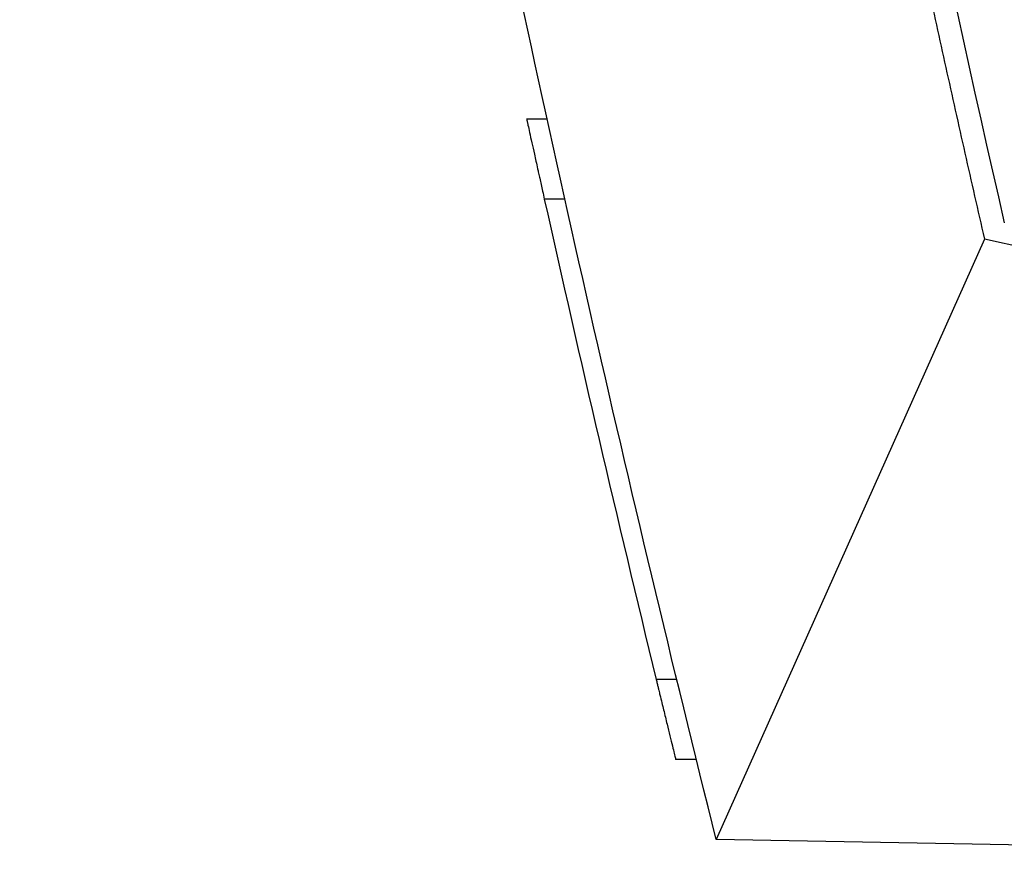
# Model space of a CAD drawing. Header units: millimetres. Extents: x -0.44 to 1.31, y -0.87 to 1.29.
# Tile 124 of 182: x 0.6268 to 0.676, y -0.1319 to -0.0901. Entities that reach past the tile are written whole.
import ezdxf

# ---------------------------------------------------------------- set-up
doc = ezdxf.new("R2010")
doc.units = ezdxf.units.MM

msp = doc.modelspace()

# ---------------------------------------------------------------- linework, layer by layer
at = {"color": 7, "linetype": 'Continuous', "lineweight": 25}
for p, q in [((0.65316, -0.095101), (0.652137, -0.095101)), ((0.654046, -0.099101), (0.653021, -0.099101)), ((0.674999, -0.101097), (0.661607, -0.131099)), ((0.709789, -0.108765), (0.674999, -0.101097)), ((0.659637, -0.1231), (0.658608, -0.1231)), ((0.660615, -0.127099), (0.659585, -0.1271)), ((0.709793, -0.131931), (0.661607, -0.131099))]:
    msp.add_line(p, q, dxfattribs=at)
msp.add_arc((1.922882, 0.183837), 1.301, 192.560886, 193.646066, dxfattribs=at)
for points, knots in [([(0.644921, 0.238541), (0.643731, 0.210211), (0.643482, 0.181779), (0.644886, 0.124897), (0.646539, 0.096448), (0.651742, 0.039724), (0.655291, 0.011449), (0.664257, -0.044739), (0.669674, -0.072652), (0.675996, -0.100293)], [0, 0, 0, 0, 0.25, 0.25, 0.5, 0.5, 0.75, 0.75, 1, 1, 1, 1]), ([(0.661607, -0.131099), (0.657227, -0.113556), (0.653214, -0.095931), (0.647748, -0.06937), (0.646018, -0.060495), (0.642744, -0.042716), (0.641199, -0.033811), (0.638297, -0.015968), (0.636938, -0.007029), (0.634408, 0.010873), (0.633237, 0.019835), (0.630004, 0.046757), (0.628222, 0.064755), (0.626817, 0.082777)], [0, 0, 0, 0, 0.25, 0.25, 0.375, 0.375, 0.5, 0.5, 0.625, 0.625, 0.75, 0.75, 1, 1, 1, 1]), ([(0.647175, 0.079095), (0.647272, 0.077921), (0.647468, 0.075567), (0.647774, 0.072028), (0.64809, 0.06847), (0.648419, 0.064894), (0.64876, 0.0613), (0.649112, 0.057687), (0.649477, 0.054056), (0.649854, 0.050408), (0.650244, 0.046741), (0.650646, 0.043056), (0.651061, 0.039353), (0.651489, 0.035632), (0.651931, 0.031894), (0.652386, 0.028137), (0.652854, 0.024363), (0.653336, 0.020571), (0.653831, 0.016761), (0.654341, 0.012934), (0.654865, 0.00909), (0.655403, 0.005227), (0.655956, 0.001348), (0.656523, -0.002549), (0.657106, -0.006464), (0.657703, -0.010395), (0.658315, -0.014344), (0.658943, -0.01831), (0.659587, -0.022292), (0.660246, -0.026292), (0.660921, -0.030309), (0.661612, -0.034342), (0.662319, -0.038393), (0.663043, -0.04246), (0.663783, -0.046543), (0.66454, -0.050643), (0.665314, -0.05476), (0.666105, -0.058893), (0.666914, -0.063042), (0.66774, -0.067207), (0.668583, -0.071389), (0.669445, -0.075586), (0.670324, -0.0798), (0.671222, -0.084029), (0.672138, -0.088274), (0.673073, -0.092535), (0.674025, -0.096812), (0.674674, -0.099666), (0.674999, -0.101097)], [0, 0, 0, 0, 0.019362, 0.038831, 0.058404, 0.078084, 0.097869, 0.117759, 0.137756, 0.157857, 0.178065, 0.198378, 0.218797, 0.239321, 0.259951, 0.280687, 0.301528, 0.322475, 0.343528, 0.364686, 0.38595, 0.407319, 0.428794, 0.450375, 0.472061, 0.493853, 0.515751, 0.537754, 0.559863, 0.582077, 0.604397, 0.626823, 0.649354, 0.671991, 0.694734, 0.717582, 0.740536, 0.763595, 0.786761, 0.810031, 0.833408, 0.85689, 0.880477, 0.904171, 0.927969, 0.951874, 0.975884, 1, 1, 1, 1]), ([(0.652137, -0.095101), (0.652137, -0.095102), (0.652137, -0.095104), (0.652141, -0.095119), (0.652146, -0.095143), (0.652153, -0.095177), (0.652163, -0.095221), (0.652175, -0.095274), (0.652189, -0.095338), (0.65222, -0.09548), (0.652282, -0.095762), (0.652391, -0.096258), (0.652527, -0.09687), (0.652644, -0.097401), (0.652735, -0.097814), (0.652794, -0.098076), (0.652861, -0.09838), (0.652938, -0.098726), (0.652993, -0.098972), (0.653021, -0.099101)], [0, 0, 0, 0, 0.030889, 0.061882, 0.092982, 0.124192, 0.155517, 0.186959, 0.218522, 0.25021, 0.372078, 0.499791, 0.618404, 0.749296, 0.787142, 0.831135, 0.881277, 0.937565, 1, 1, 1, 1]), ([(0.658608, -0.1231), (0.658624, -0.123167), (0.658655, -0.123295), (0.658698, -0.123473), (0.658736, -0.123627), (0.658767, -0.123756), (0.658819, -0.123968), (0.658888, -0.124254), (0.659011, -0.124755), (0.65915, -0.125325), (0.6593, -0.125938), (0.659422, -0.126434), (0.659499, -0.12675), (0.659543, -0.126929), (0.659567, -0.127027), (0.659583, -0.127088), (0.659584, -0.127096), (0.659585, -0.1271)], [0, 0, 0, 0, 0.032763, 0.06164, 0.086631, 0.107735, 0.124952, 0.191183, 0.250162, 0.381688, 0.499802, 0.627769, 0.749312, 0.812766, 0.875675, 0.938074, 1, 1, 1, 1])]:
    msp.add_open_spline(points, degree=3, knots=knots, dxfattribs=at)

doc.saveas('drawing.dxf')
